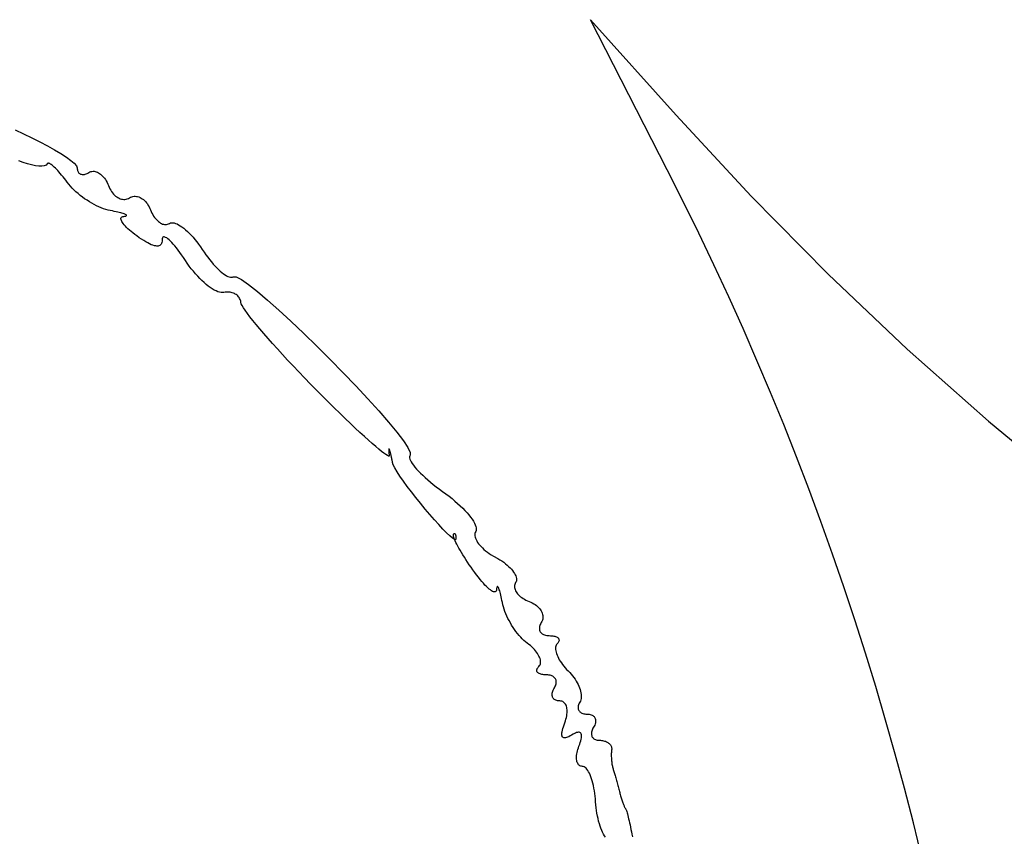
# Model space of a CAD drawing. Header units: metres. Extents: x 7 to 471, y 42 to 513.
# Tile 52 of 85: x 166 to 193, y 214 to 236. Entities that reach past the tile are written whole.
import ezdxf

# ---------------------------------------------------------------- set-up
doc = ezdxf.new("R2010")
doc.units = ezdxf.units.M

msp = doc.modelspace()

# ---------------------------------------------------------------- linework, layer by layer
for p, q in [((183.492, 232.355), (181.423, 236.406)), ((181.423, 236.406), (183.734, 233.826)), ((183.734, 233.826), (185.758, 231.639)), ((165.896, 233.432), (166.123, 233.327)), ((166.123, 233.327), (166.347, 233.22)), ((166.347, 233.22), (166.563, 233.111)), ((166.563, 233.111), (166.768, 233.002)), ((166.768, 233.002), (166.958, 232.896)), ((166.958, 232.896), (167.129, 232.794)), ((167.129, 232.794), (167.278, 232.698)), ((166.113, 232.55), (165.995, 232.593)), ((166.228, 232.513), (166.113, 232.55)), ((166.338, 232.484), (166.228, 232.513)), ((166.761, 232.517), (166.729, 232.482)), ((166.768, 232.526), (166.761, 232.517)), ((166.778, 232.531), (166.768, 232.526)), ((166.792, 232.532), (166.778, 232.531)), ((166.807, 232.528), (166.792, 232.532)), ((166.826, 232.521), (166.807, 232.528)), ((166.846, 232.51), (166.826, 232.521)), ((166.869, 232.495), (166.846, 232.51)), ((167.278, 232.698), (167.4, 232.609)), ((167.4, 232.609), (167.491, 232.53)), ((167.491, 232.53), (167.549, 232.461)), ((166.44, 232.463), (166.338, 232.484)), ((166.532, 232.452), (166.44, 232.463)), ((166.612, 232.45), (166.532, 232.452)), ((166.679, 232.46), (166.612, 232.45)), ((166.729, 232.482), (166.679, 232.46)), ((166.894, 232.476), (166.869, 232.495)), ((166.92, 232.454), (166.894, 232.476)), ((166.949, 232.429), (166.92, 232.454)), ((166.979, 232.4), (166.949, 232.429)), ((167.011, 232.368), (166.979, 232.4)), ((167.043, 232.334), (167.011, 232.368)), ((167.077, 232.296), (167.043, 232.334)), ((167.113, 232.256), (167.077, 232.296)), ((167.149, 232.213), (167.113, 232.256)), ((167.549, 232.461), (167.569, 232.406)), ((167.569, 232.406), (167.57, 232.381)), ((167.57, 232.381), (167.574, 232.357)), ((167.574, 232.357), (167.579, 232.335)), ((167.579, 232.335), (167.586, 232.315)), ((167.586, 232.315), (167.594, 232.297)), ((167.594, 232.297), (167.605, 232.281)), ((167.605, 232.281), (167.617, 232.267)), ((167.617, 232.267), (167.631, 232.255)), ((167.631, 232.255), (167.646, 232.245)), ((167.646, 232.245), (167.662, 232.237)), ((167.786, 232.236), (167.81, 232.244)), ((167.81, 232.244), (167.834, 232.254)), ((167.834, 232.254), (167.859, 232.266)), ((167.859, 232.266), (167.885, 232.281)), ((167.885, 232.281), (167.912, 232.295)), ((167.912, 232.295), (167.939, 232.306)), ((167.939, 232.306), (167.967, 232.312)), ((167.967, 232.312), (167.996, 232.315)), ((167.996, 232.315), (168.025, 232.314)), ((168.025, 232.314), (168.054, 232.309)), ((168.054, 232.309), (168.083, 232.301)), ((168.083, 232.301), (168.112, 232.29)), ((168.112, 232.29), (168.141, 232.276)), ((168.141, 232.276), (168.17, 232.258)), ((168.17, 232.258), (168.199, 232.237)), ((183.924, 231.5), (183.492, 232.355)), ((167.186, 232.168), (167.149, 232.213)), ((167.223, 232.121), (167.186, 232.168)), ((167.261, 232.071), (167.223, 232.121)), ((167.299, 232.02), (167.261, 232.071)), ((167.34, 231.967), (167.299, 232.02)), ((167.662, 232.237), (167.68, 232.232)), ((167.68, 232.232), (167.699, 232.228)), ((167.699, 232.228), (167.719, 232.227)), ((167.719, 232.227), (167.74, 232.228)), ((167.74, 232.228), (167.763, 232.231)), ((167.763, 232.231), (167.786, 232.236)), ((168.199, 232.237), (168.226, 232.213)), ((168.226, 232.213), (168.254, 232.187)), ((168.254, 232.187), (168.28, 232.157)), ((168.28, 232.157), (168.305, 232.125)), ((168.305, 232.125), (168.329, 232.09)), ((168.329, 232.09), (168.352, 232.053)), ((168.352, 232.053), (168.374, 232.013)), ((168.374, 232.013), (168.394, 231.971)), ((167.384, 231.915), (167.34, 231.967)), ((167.431, 231.863), (167.384, 231.915)), ((167.482, 231.812), (167.431, 231.863)), ((167.535, 231.762), (167.482, 231.812)), ((167.591, 231.713), (167.535, 231.762)), ((167.649, 231.665), (167.591, 231.713)), ((168.394, 231.971), (168.412, 231.927)), ((168.412, 231.927), (168.43, 231.883)), ((168.43, 231.883), (168.451, 231.841)), ((168.451, 231.841), (168.473, 231.802)), ((168.473, 231.802), (168.497, 231.765)), ((168.497, 231.765), (168.522, 231.731)), ((168.522, 231.731), (168.549, 231.7)), ((167.709, 231.619), (167.649, 231.665)), ((167.77, 231.575), (167.709, 231.619)), ((167.833, 231.532), (167.77, 231.575)), ((167.896, 231.491), (167.833, 231.532)), ((167.96, 231.453), (167.896, 231.491)), ((168.025, 231.417), (167.96, 231.453)), ((168.549, 231.7), (168.577, 231.671)), ((168.577, 231.671), (168.605, 231.646)), ((168.605, 231.646), (168.635, 231.623)), ((168.635, 231.623), (168.666, 231.604)), ((168.666, 231.604), (168.697, 231.588)), ((168.697, 231.588), (168.729, 231.575)), ((168.729, 231.575), (168.761, 231.565)), ((168.761, 231.565), (168.793, 231.559)), ((168.793, 231.559), (168.825, 231.556)), ((168.825, 231.556), (168.857, 231.557)), ((168.857, 231.557), (168.889, 231.562)), ((168.889, 231.562), (168.92, 231.57)), ((168.92, 231.57), (168.951, 231.582)), ((168.951, 231.582), (169.01, 231.615)), ((169.01, 231.615), (169.041, 231.627)), ((169.041, 231.627), (169.072, 231.636)), ((169.072, 231.636), (169.104, 231.64)), ((169.104, 231.64), (169.136, 231.641)), ((169.136, 231.641), (169.168, 231.638)), ((169.168, 231.638), (169.2, 231.632)), ((169.2, 231.632), (169.232, 231.623)), ((169.232, 231.623), (169.264, 231.61)), ((169.264, 231.61), (169.295, 231.593)), ((169.295, 231.593), (169.326, 231.574)), ((169.326, 231.574), (169.356, 231.551)), ((169.356, 231.551), (169.385, 231.526)), ((169.385, 231.526), (169.412, 231.497)), ((169.412, 231.497), (169.439, 231.466)), ((169.439, 231.466), (169.464, 231.432)), ((184.344, 230.644), (183.924, 231.5)), ((185.758, 231.639), (187.837, 229.534)), ((168.09, 231.384), (168.025, 231.417)), ((168.154, 231.354), (168.09, 231.384)), ((168.218, 231.327), (168.154, 231.354)), ((168.281, 231.303), (168.218, 231.327)), ((168.342, 231.283), (168.281, 231.303)), ((168.402, 231.266), (168.342, 231.283)), ((168.461, 231.253), (168.402, 231.266)), ((168.517, 231.243), (168.461, 231.253)), ((168.569, 231.232), (168.517, 231.243)), ((168.618, 231.221), (168.569, 231.232)), ((168.663, 231.211), (168.618, 231.221)), ((168.705, 231.201), (168.663, 231.211)), ((168.743, 231.191), (168.705, 231.201)), ((168.777, 231.181), (168.743, 231.191)), ((168.807, 231.171), (168.777, 231.181)), ((169.464, 231.432), (169.488, 231.395)), ((169.488, 231.395), (169.51, 231.356)), ((169.51, 231.356), (169.531, 231.314)), ((169.531, 231.314), (169.549, 231.27)), ((169.549, 231.27), (169.567, 231.226)), ((169.567, 231.226), (169.587, 231.184)), ((169.587, 231.184), (169.609, 231.144)), ((168.749, 231.028), (168.75, 231.046)), ((168.753, 231.007), (168.749, 231.028)), ((168.75, 231.046), (168.755, 231.062)), ((168.762, 230.984), (168.753, 231.007)), ((168.755, 231.062), (168.765, 231.075)), ((168.774, 230.958), (168.762, 230.984)), ((168.765, 231.075), (168.78, 231.086)), ((168.792, 230.93), (168.774, 230.958)), ((168.78, 231.086), (168.8, 231.093)), ((168.813, 230.901), (168.792, 230.93)), ((168.8, 231.093), (168.825, 231.097)), ((168.833, 231.162), (168.807, 231.171)), ((168.825, 231.097), (168.85, 231.099)), ((168.855, 231.154), (168.833, 231.162)), ((168.85, 231.099), (168.869, 231.103)), ((168.873, 231.145), (168.855, 231.154)), ((168.869, 231.103), (168.884, 231.107)), ((168.886, 231.138), (168.873, 231.145)), ((168.884, 231.107), (168.894, 231.112)), ((168.895, 231.13), (168.886, 231.138)), ((168.894, 231.112), (168.899, 231.117)), ((168.899, 231.123), (168.895, 231.13)), ((168.899, 231.117), (168.899, 231.123)), ((169.609, 231.144), (169.631, 231.106)), ((169.631, 231.106), (169.655, 231.071)), ((169.655, 231.071), (169.68, 231.039)), ((169.68, 231.039), (169.705, 231.009)), ((169.705, 231.009), (169.732, 230.982)), ((169.732, 230.982), (169.759, 230.958)), ((169.759, 230.958), (169.786, 230.937)), ((169.786, 230.937), (169.814, 230.918)), ((169.814, 230.918), (169.843, 230.903)), ((170.06, 230.906), (170.087, 230.919)), ((170.087, 230.919), (170.117, 230.925)), ((170.117, 230.925), (170.149, 230.925)), ((170.149, 230.925), (170.185, 230.919)), ((170.185, 230.919), (170.223, 230.908)), ((168.838, 230.869), (168.813, 230.901)), ((168.868, 230.836), (168.838, 230.869)), ((168.901, 230.801), (168.868, 230.836)), ((168.938, 230.765), (168.901, 230.801)), ((168.979, 230.728), (168.938, 230.765)), ((169.023, 230.689), (168.979, 230.728)), ((169.071, 230.65), (169.023, 230.689)), ((169.123, 230.61), (169.071, 230.65)), ((169.843, 230.903), (169.871, 230.891)), ((169.871, 230.891), (169.899, 230.883)), ((169.899, 230.883), (169.927, 230.878)), ((169.927, 230.878), (169.955, 230.876)), ((169.955, 230.876), (169.982, 230.878)), ((169.982, 230.878), (170.009, 230.884)), ((170.009, 230.884), (170.035, 230.893)), ((170.035, 230.893), (170.06, 230.906)), ((170.223, 230.908), (170.263, 230.892)), ((170.263, 230.892), (170.306, 230.87)), ((170.306, 230.87), (170.35, 230.843)), ((170.35, 230.843), (170.396, 230.812)), ((170.396, 230.812), (170.444, 230.776)), ((170.444, 230.776), (170.492, 230.735)), ((170.492, 230.735), (170.542, 230.691)), ((170.542, 230.691), (170.592, 230.642)), ((169.178, 230.569), (169.123, 230.61)), ((169.243, 230.522), (169.178, 230.569)), ((169.305, 230.48), (169.243, 230.522)), ((169.364, 230.442), (169.305, 230.48)), ((169.42, 230.408), (169.364, 230.442)), ((169.473, 230.379), (169.42, 230.408)), ((169.855, 230.396), (169.846, 230.369)), ((169.861, 230.429), (169.855, 230.396)), ((169.862, 230.465), (169.861, 230.429)), ((169.865, 230.494), (169.862, 230.465)), ((169.871, 230.517), (169.865, 230.494)), ((169.881, 230.532), (169.871, 230.517)), ((169.894, 230.541), (169.881, 230.532)), ((169.912, 230.544), (169.894, 230.541)), ((169.932, 230.54), (169.912, 230.544)), ((169.956, 230.531), (169.932, 230.54)), ((169.983, 230.515), (169.956, 230.531)), ((170.013, 230.493), (169.983, 230.515)), ((170.046, 230.466), (170.013, 230.493)), ((170.081, 230.433), (170.046, 230.466)), ((170.119, 230.394), (170.081, 230.433)), ((170.158, 230.351), (170.119, 230.394)), ((170.592, 230.642), (170.643, 230.589)), ((170.643, 230.589), (170.694, 230.533)), ((170.694, 230.533), (170.745, 230.473)), ((170.745, 230.473), (170.795, 230.409)), ((170.795, 230.409), (170.846, 230.343)), ((184.753, 229.787), (184.344, 230.644)), ((169.522, 230.354), (169.473, 230.379)), ((169.568, 230.333), (169.522, 230.354)), ((169.611, 230.317), (169.568, 230.333)), ((169.651, 230.305), (169.611, 230.317)), ((169.687, 230.298), (169.651, 230.305)), ((169.72, 230.295), (169.687, 230.298)), ((169.75, 230.296), (169.72, 230.295)), ((169.776, 230.302), (169.75, 230.296)), ((169.799, 230.312), (169.776, 230.302)), ((169.818, 230.326), (169.799, 230.312)), ((169.834, 230.345), (169.818, 230.326)), ((169.846, 230.369), (169.834, 230.345)), ((170.2, 230.302), (170.158, 230.351)), ((170.244, 230.248), (170.2, 230.302)), ((170.29, 230.189), (170.244, 230.248)), ((170.337, 230.126), (170.29, 230.189)), ((170.386, 230.058), (170.337, 230.126)), ((170.846, 230.343), (170.895, 230.274)), ((170.895, 230.274), (170.944, 230.202)), ((170.944, 230.202), (170.992, 230.129)), ((170.992, 230.129), (171.041, 230.06)), ((170.436, 229.986), (170.386, 230.058)), ((170.487, 229.91), (170.436, 229.986)), ((170.539, 229.832), (170.487, 229.91)), ((171.041, 230.06), (171.091, 229.993)), ((171.091, 229.993), (171.141, 229.929)), ((171.141, 229.929), (171.19, 229.868)), ((171.19, 229.868), (171.24, 229.811)), ((170.593, 229.757), (170.539, 229.832)), ((170.648, 229.684), (170.593, 229.757)), ((170.705, 229.614), (170.648, 229.684)), ((170.762, 229.546), (170.705, 229.614)), ((171.24, 229.811), (171.289, 229.757)), ((171.289, 229.757), (171.337, 229.707)), ((171.337, 229.707), (171.384, 229.661)), ((171.384, 229.661), (171.43, 229.619)), ((171.43, 229.619), (171.475, 229.581)), ((185.151, 228.929), (184.753, 229.787)), ((170.82, 229.482), (170.762, 229.546)), ((170.878, 229.422), (170.82, 229.482)), ((170.935, 229.365), (170.878, 229.422)), ((170.993, 229.311), (170.935, 229.365)), ((171.475, 229.581), (171.518, 229.548)), ((171.518, 229.548), (171.559, 229.52)), ((171.559, 229.52), (171.599, 229.496)), ((171.599, 229.496), (171.636, 229.477)), ((171.636, 229.477), (171.67, 229.464)), ((171.67, 229.464), (171.702, 229.456)), ((171.702, 229.456), (171.731, 229.454)), ((171.731, 229.454), (171.757, 229.458)), ((171.757, 229.458), (171.78, 229.468)), ((171.78, 229.468), (171.861, 229.463)), ((171.861, 229.463), (172.001, 229.39)), ((172.001, 229.39), (172.193, 229.257)), ((187.837, 229.534), (189.971, 227.512)), ((171.05, 229.262), (170.993, 229.311)), ((171.106, 229.217), (171.05, 229.262)), ((171.161, 229.177), (171.106, 229.217)), ((171.215, 229.141), (171.161, 229.177)), ((171.267, 229.11), (171.215, 229.141)), ((171.317, 229.085), (171.267, 229.11)), ((171.365, 229.065), (171.317, 229.085)), ((171.41, 229.05), (171.365, 229.065)), ((172.193, 229.257), (172.43, 229.071)), ((172.43, 229.071), (172.704, 228.839)), ((171.453, 229.042), (171.41, 229.05)), ((171.492, 229.039), (171.453, 229.042)), ((171.529, 229.043), (171.492, 229.039)), ((171.563, 229.049), (171.529, 229.043)), ((171.597, 229.052), (171.563, 229.049)), ((171.63, 229.053), (171.597, 229.052)), ((171.663, 229.052), (171.63, 229.053)), ((171.694, 229.049), (171.663, 229.052)), ((171.725, 229.043), (171.694, 229.049)), ((171.755, 229.035), (171.725, 229.043)), ((171.783, 229.025), (171.755, 229.035)), ((171.81, 229.014), (171.783, 229.025)), ((171.836, 229), (171.81, 229.014)), ((171.86, 228.985), (171.836, 229)), ((171.883, 228.968), (171.86, 228.985)), ((171.903, 228.949), (171.883, 228.968)), ((171.922, 228.928), (171.903, 228.949)), ((171.939, 228.907), (171.922, 228.928)), ((171.953, 228.883), (171.939, 228.907)), ((171.965, 228.858), (171.953, 228.883)), ((171.975, 228.832), (171.965, 228.858)), ((171.983, 228.805), (171.975, 228.832)), ((171.987, 228.776), (171.983, 228.805)), ((172.704, 228.839), (173.009, 228.569)), ((185.538, 228.07), (185.151, 228.929)), ((171.997, 228.741), (171.987, 228.776)), ((172.02, 228.693), (171.997, 228.741)), ((172.055, 228.633), (172.02, 228.693)), ((172.102, 228.562), (172.055, 228.633)), ((172.161, 228.48), (172.102, 228.562)), ((173.009, 228.569), (173.337, 228.266)), ((172.23, 228.389), (172.161, 228.48)), ((172.309, 228.288), (172.23, 228.389)), ((172.398, 228.178), (172.309, 228.288)), ((173.337, 228.266), (173.682, 227.938)), ((172.497, 228.06), (172.398, 228.178)), ((172.603, 227.935), (172.497, 228.06)), ((185.914, 227.209), (185.538, 228.07)), ((172.718, 227.803), (172.603, 227.935)), ((172.841, 227.664), (172.718, 227.803)), ((173.682, 227.938), (174.036, 227.593)), ((172.97, 227.52), (172.841, 227.664)), ((173.106, 227.371), (172.97, 227.52)), ((174.036, 227.593), (174.393, 227.237)), ((189.971, 227.512), (192.159, 225.572)), ((173.248, 227.217), (173.106, 227.371)), ((173.395, 227.06), (173.248, 227.217)), ((174.393, 227.237), (174.745, 226.877)), ((186.28, 226.346), (185.914, 227.209)), ((173.548, 226.9), (173.395, 227.06)), ((173.704, 226.737), (173.548, 226.9)), ((173.865, 226.572), (173.704, 226.737)), ((174.745, 226.877), (175.086, 226.521)), ((174.028, 226.406), (173.865, 226.572)), ((174.191, 226.242), (174.028, 226.406)), ((175.086, 226.521), (175.408, 226.176)), ((174.351, 226.084), (174.191, 226.242)), ((175.408, 226.176), (175.705, 225.848)), ((186.635, 225.48), (186.28, 226.346)), ((174.506, 225.931), (174.351, 226.084)), ((174.657, 225.784), (174.506, 225.931)), ((174.802, 225.643), (174.657, 225.784)), ((174.941, 225.51), (174.802, 225.643)), ((175.705, 225.848), (175.969, 225.546)), ((175.074, 225.384), (174.941, 225.51)), ((175.2, 225.266), (175.074, 225.384)), ((175.969, 225.546), (176.194, 225.275)), ((186.98, 224.611), (186.635, 225.48)), ((192.159, 225.572), (194.4, 223.714)), ((175.319, 225.157), (175.2, 225.266)), ((175.43, 225.056), (175.319, 225.157)), ((176.194, 225.275), (176.372, 225.042)), ((175.532, 224.965), (175.43, 225.056)), ((175.626, 224.884), (175.532, 224.965)), ((175.71, 224.813), (175.626, 224.884)), ((175.784, 224.753), (175.71, 224.813)), ((175.977, 224.811), (175.976, 224.804)), ((175.976, 224.804), (175.976, 224.795)), ((175.978, 224.816), (175.977, 224.811)), ((175.979, 224.82), (175.978, 224.816)), ((175.981, 224.822), (175.979, 224.82)), ((175.983, 224.822), (175.981, 224.822)), ((175.985, 224.821), (175.983, 224.822)), ((175.988, 224.819), (175.985, 224.821)), ((175.991, 224.814), (175.988, 224.819)), ((175.994, 224.808), (175.991, 224.814)), ((175.998, 224.8), (175.994, 224.808)), ((176.372, 225.042), (176.496, 224.856)), ((176.496, 224.856), (176.559, 224.723)), ((175.847, 224.704), (175.784, 224.753)), ((175.9, 224.666), (175.847, 224.704)), ((175.941, 224.641), (175.9, 224.666)), ((175.97, 224.628), (175.941, 224.641)), ((175.987, 224.629), (175.97, 224.628)), ((175.976, 224.795), (175.976, 224.786)), ((175.976, 224.786), (175.976, 224.775)), ((175.976, 224.775), (175.977, 224.762)), ((175.977, 224.762), (175.978, 224.749)), ((175.978, 224.749), (175.979, 224.734)), ((175.979, 224.734), (175.981, 224.718)), ((175.981, 224.718), (175.983, 224.701)), ((175.983, 224.701), (175.985, 224.682)), ((175.985, 224.682), (175.988, 224.663)), ((175.991, 224.643), (175.987, 224.629)), ((175.988, 224.663), (175.991, 224.643)), ((176.002, 224.79), (175.998, 224.8)), ((176.006, 224.779), (176.002, 224.79)), ((176.01, 224.766), (176.006, 224.779)), ((176.014, 224.752), (176.01, 224.766)), ((176.018, 224.737), (176.014, 224.752)), ((176.023, 224.721), (176.018, 224.737)), ((176.027, 224.704), (176.023, 224.721)), ((176.032, 224.686), (176.027, 224.704)), ((176.036, 224.667), (176.032, 224.686)), ((176.041, 224.648), (176.036, 224.667)), ((176.046, 224.628), (176.041, 224.648)), ((176.05, 224.607), (176.046, 224.628)), ((176.055, 224.586), (176.05, 224.607)), ((176.059, 224.564), (176.055, 224.586)), ((176.063, 224.543), (176.059, 224.564)), ((176.067, 224.521), (176.063, 224.543)), ((176.542, 224.631), (176.536, 224.607)), ((176.536, 224.607), (176.537, 224.579)), ((176.537, 224.579), (176.545, 224.546)), ((176.555, 224.651), (176.542, 224.631)), ((176.545, 224.546), (176.56, 224.509)), ((176.559, 224.723), (176.555, 224.651)), ((187.314, 223.739), (186.98, 224.611)), ((176.071, 224.499), (176.067, 224.521)), ((176.075, 224.477), (176.071, 224.499)), ((176.079, 224.455), (176.075, 224.477)), ((176.099, 224.392), (176.079, 224.455)), ((176.14, 224.308), (176.099, 224.392)), ((176.201, 224.205), (176.14, 224.308)), ((176.56, 224.509), (176.582, 224.469)), ((176.582, 224.469), (176.609, 224.426)), ((176.609, 224.426), (176.643, 224.379)), ((176.643, 224.379), (176.682, 224.33)), ((176.682, 224.33), (176.727, 224.278)), ((176.727, 224.278), (176.777, 224.224)), ((176.279, 224.085), (176.201, 224.205)), ((176.371, 223.953), (176.279, 224.085)), ((176.777, 224.224), (176.833, 224.167)), ((176.833, 224.167), (176.893, 224.109)), ((176.893, 224.109), (176.958, 224.049)), ((176.958, 224.049), (177.027, 223.988)), ((176.475, 223.81), (176.371, 223.953)), ((176.588, 223.661), (176.475, 223.81)), ((177.027, 223.988), (177.1, 223.926)), ((177.1, 223.926), (177.178, 223.863)), ((177.178, 223.863), (177.259, 223.8)), ((177.259, 223.8), (177.343, 223.736)), ((176.708, 223.507), (176.588, 223.661)), ((176.833, 223.352), (176.708, 223.507)), ((177.343, 223.736), (177.431, 223.673)), ((177.431, 223.673), (177.519, 223.609)), ((177.519, 223.609), (177.604, 223.544)), ((177.604, 223.544), (177.685, 223.479)), ((177.685, 223.479), (177.763, 223.414)), ((187.639, 222.862), (187.314, 223.739)), ((176.96, 223.198), (176.833, 223.352)), ((177.763, 223.414), (177.836, 223.349)), ((177.836, 223.349), (177.906, 223.285)), ((177.906, 223.285), (177.972, 223.221)), ((177.972, 223.221), (178.033, 223.158)), ((177.086, 223.049), (176.96, 223.198)), ((177.21, 222.908), (177.086, 223.049)), ((178.033, 223.158), (178.089, 223.097)), ((178.089, 223.097), (178.14, 223.038)), ((178.14, 223.038), (178.186, 222.98)), ((178.186, 222.98), (178.226, 222.924)), ((177.328, 222.777), (177.21, 222.908)), ((177.439, 222.659), (177.328, 222.777)), ((178.226, 222.924), (178.261, 222.871)), ((178.261, 222.871), (178.289, 222.821)), ((178.289, 222.821), (178.312, 222.774)), ((178.312, 222.774), (178.328, 222.73)), ((178.328, 222.73), (178.338, 222.69)), ((178.338, 222.69), (178.34, 222.654)), ((187.954, 221.981), (187.639, 222.862)), ((177.539, 222.558), (177.439, 222.659)), ((177.626, 222.476), (177.539, 222.558)), ((177.699, 222.416), (177.626, 222.476)), ((177.745, 222.387), (177.699, 222.416)), ((177.714, 222.504), (177.713, 222.489)), ((177.713, 222.489), (177.716, 222.468)), ((177.718, 222.515), (177.714, 222.504)), ((177.716, 222.468), (177.724, 222.442)), ((177.725, 222.521), (177.718, 222.515)), ((177.724, 222.442), (177.735, 222.411)), ((177.731, 222.526), (177.725, 222.521)), ((177.738, 222.53), (177.731, 222.526)), ((177.744, 222.532), (177.738, 222.53)), ((177.75, 222.533), (177.744, 222.532)), ((177.756, 222.532), (177.75, 222.533)), ((177.761, 222.53), (177.756, 222.532)), ((177.766, 222.527), (177.761, 222.53)), ((177.771, 222.523), (177.766, 222.527)), ((177.776, 222.517), (177.771, 222.523)), ((177.78, 222.51), (177.776, 222.517)), ((177.784, 222.502), (177.78, 222.51)), ((177.788, 222.493), (177.784, 222.502)), ((177.791, 222.483), (177.788, 222.493)), ((177.794, 222.471), (177.791, 222.483)), ((177.796, 222.459), (177.794, 222.471)), ((177.798, 222.445), (177.796, 222.459)), ((177.799, 222.431), (177.798, 222.445)), ((177.8, 222.416), (177.799, 222.431)), ((177.8, 222.399), (177.8, 222.416)), ((178.302, 222.539), (178.299, 222.508)), ((178.299, 222.508), (178.301, 222.477)), ((178.301, 222.477), (178.307, 222.443)), ((178.31, 222.567), (178.302, 222.539)), ((178.307, 222.443), (178.317, 222.409)), ((178.324, 222.594), (178.31, 222.567)), ((178.335, 222.621), (178.324, 222.594)), ((178.34, 222.654), (178.335, 222.621)), ((177.735, 222.411), (177.745, 222.387)), ((177.749, 222.376), (177.745, 222.387)), ((177.745, 222.387), (177.753, 222.381)), ((177.767, 222.337), (177.749, 222.376)), ((177.753, 222.381), (177.788, 222.375)), ((177.788, 222.294), (177.767, 222.337)), ((177.788, 222.375), (177.8, 222.399)), ((177.813, 222.247), (177.788, 222.294)), ((177.84, 222.196), (177.813, 222.247)), ((177.87, 222.142), (177.84, 222.196)), ((178.317, 222.409), (178.332, 222.373)), ((178.332, 222.373), (178.352, 222.337)), ((178.352, 222.337), (178.375, 222.299)), ((178.375, 222.299), (178.402, 222.262)), ((178.402, 222.262), (178.433, 222.224)), ((178.433, 222.224), (178.468, 222.186)), ((178.468, 222.186), (178.506, 222.148)), ((178.506, 222.148), (178.547, 222.11)), ((177.903, 222.085), (177.87, 222.142)), ((177.939, 222.026), (177.903, 222.085)), ((177.976, 221.964), (177.939, 222.026)), ((178.017, 221.9), (177.976, 221.964)), ((178.059, 221.833), (178.017, 221.9)), ((178.547, 222.11), (178.592, 222.072)), ((178.592, 222.072), (178.639, 222.035)), ((178.639, 222.035), (178.69, 221.999)), ((178.69, 221.999), (178.744, 221.964)), ((178.744, 221.964), (178.8, 221.93)), ((178.8, 221.93), (178.917, 221.865)), ((188.259, 221.096), (187.954, 221.981)), ((178.103, 221.766), (178.059, 221.833)), ((178.15, 221.696), (178.103, 221.766)), ((178.198, 221.626), (178.15, 221.696)), ((178.247, 221.554), (178.198, 221.626)), ((178.917, 221.865), (178.973, 221.831)), ((178.973, 221.831), (179.027, 221.796)), ((179.027, 221.796), (179.078, 221.76)), ((179.078, 221.76), (179.125, 221.723)), ((179.125, 221.723), (179.17, 221.686)), ((179.17, 221.686), (179.212, 221.648)), ((179.212, 221.648), (179.25, 221.611)), ((178.297, 221.484), (178.247, 221.554)), ((178.346, 221.418), (178.297, 221.484)), ((178.395, 221.355), (178.346, 221.418)), ((178.441, 221.297), (178.395, 221.355)), ((179.25, 221.611), (179.285, 221.573)), ((179.285, 221.573), (179.316, 221.535)), ((179.316, 221.535), (179.344, 221.498)), ((179.344, 221.498), (179.368, 221.462)), ((179.368, 221.462), (179.387, 221.426)), ((179.387, 221.426), (179.403, 221.391)), ((179.403, 221.391), (179.414, 221.357)), ((179.414, 221.357), (179.42, 221.325)), ((178.487, 221.243), (178.441, 221.297)), ((178.531, 221.193), (178.487, 221.243)), ((178.573, 221.147), (178.531, 221.193)), ((178.613, 221.106), (178.573, 221.147)), ((178.651, 221.07), (178.613, 221.106)), ((178.896, 221.087), (178.892, 221.071)), ((178.901, 221.097), (178.896, 221.087)), ((178.906, 221.103), (178.901, 221.097)), ((178.912, 221.104), (178.906, 221.103)), ((178.919, 221.101), (178.912, 221.104)), ((178.926, 221.092), (178.919, 221.101)), ((178.934, 221.08), (178.926, 221.092)), ((179.371, 221.133), (179.37, 221.106)), ((179.37, 221.106), (179.371, 221.079)), ((179.377, 221.16), (179.371, 221.133)), ((179.386, 221.186), (179.377, 221.16)), ((179.399, 221.211), (179.386, 221.186)), ((179.412, 221.237), (179.399, 221.211)), ((179.42, 221.264), (179.412, 221.237)), ((179.42, 221.325), (179.422, 221.294)), ((179.422, 221.294), (179.42, 221.264)), ((188.555, 220.205), (188.259, 221.096)), ((178.687, 221.039), (178.651, 221.07)), ((178.72, 221.013), (178.687, 221.039)), ((178.751, 220.992), (178.72, 221.013)), ((178.779, 220.976), (178.751, 220.992)), ((178.804, 220.965), (178.779, 220.976)), ((178.827, 220.961), (178.804, 220.965)), ((178.846, 220.961), (178.827, 220.961)), ((178.861, 220.968), (178.846, 220.961)), ((178.873, 220.981), (178.861, 220.968)), ((178.881, 221), (178.873, 220.981)), ((178.885, 221.025), (178.881, 221)), ((178.888, 221.051), (178.885, 221.025)), ((178.892, 221.071), (178.888, 221.051)), ((178.943, 221.063), (178.934, 221.08)), ((178.951, 221.041), (178.943, 221.063)), ((178.96, 221.016), (178.951, 221.041)), ((178.97, 220.986), (178.96, 221.016)), ((178.98, 220.953), (178.97, 220.986)), ((178.99, 220.915), (178.98, 220.953)), ((179, 220.874), (178.99, 220.915)), ((179.01, 220.829), (179, 220.874)), ((179.021, 220.78), (179.01, 220.829)), ((179.371, 221.079), (179.377, 221.051)), ((179.377, 221.051), (179.385, 221.023)), ((179.385, 221.023), (179.397, 220.994)), ((179.397, 220.994), (179.412, 220.966)), ((179.412, 220.966), (179.431, 220.939)), ((179.431, 220.939), (179.452, 220.911)), ((179.452, 220.911), (179.476, 220.884)), ((179.476, 220.884), (179.503, 220.858)), ((179.503, 220.858), (179.533, 220.832)), ((179.533, 220.832), (179.566, 220.807)), ((179.031, 220.728), (179.021, 220.78)), ((179.042, 220.672), (179.031, 220.728)), ((179.055, 220.614), (179.042, 220.672)), ((179.07, 220.554), (179.055, 220.614)), ((179.089, 220.494), (179.07, 220.554)), ((179.566, 220.807), (179.601, 220.784)), ((179.601, 220.784), (179.638, 220.761)), ((179.638, 220.761), (179.678, 220.74)), ((179.678, 220.74), (179.72, 220.72)), ((179.72, 220.72), (179.765, 220.702)), ((179.765, 220.702), (179.809, 220.684)), ((179.809, 220.684), (179.851, 220.663)), ((179.851, 220.663), (179.89, 220.641)), ((179.89, 220.641), (179.927, 220.617)), ((179.927, 220.617), (179.961, 220.592)), ((179.961, 220.592), (179.992, 220.565)), ((179.992, 220.565), (180.021, 220.538)), ((179.111, 220.432), (179.089, 220.494)), ((179.135, 220.37), (179.111, 220.432)), ((179.162, 220.308), (179.135, 220.37)), ((179.192, 220.246), (179.162, 220.308)), ((180.021, 220.538), (180.046, 220.509)), ((180.046, 220.509), (180.069, 220.479)), ((180.069, 220.479), (180.088, 220.449)), ((180.088, 220.449), (180.105, 220.418)), ((180.105, 220.418), (180.118, 220.386)), ((180.118, 220.386), (180.127, 220.354)), ((180.127, 220.354), (180.134, 220.322)), ((180.134, 220.322), (180.136, 220.29)), ((180.136, 220.29), (180.136, 220.259)), ((179.224, 220.185), (179.192, 220.246)), ((179.258, 220.124), (179.224, 220.185)), ((179.293, 220.064), (179.258, 220.124)), ((179.331, 220.005), (179.293, 220.064)), ((180.047, 220.024), (180.043, 219.998)), ((180.055, 220.051), (180.047, 220.024)), ((180.065, 220.078), (180.055, 220.051)), ((180.078, 220.107), (180.065, 220.078)), ((180.094, 220.136), (180.078, 220.107)), ((180.111, 220.166), (180.094, 220.136)), ((180.123, 220.196), (180.111, 220.166)), ((180.131, 220.227), (180.123, 220.196)), ((180.136, 220.259), (180.131, 220.227)), ((188.841, 219.309), (188.555, 220.205)), ((179.37, 219.948), (179.331, 220.005)), ((179.41, 219.892), (179.37, 219.948)), ((179.451, 219.839), (179.41, 219.892)), ((179.494, 219.788), (179.451, 219.839)), ((179.537, 219.74), (179.494, 219.788)), ((180.043, 219.998), (180.042, 219.973)), ((180.042, 219.973), (180.044, 219.949)), ((180.044, 219.949), (180.049, 219.926)), ((180.049, 219.926), (180.056, 219.905)), ((180.056, 219.905), (180.067, 219.885)), ((180.067, 219.885), (180.08, 219.866)), ((180.08, 219.866), (180.095, 219.849)), ((180.095, 219.849), (180.113, 219.834)), ((180.113, 219.834), (180.134, 219.82)), ((180.134, 219.82), (180.157, 219.809)), ((180.157, 219.809), (180.182, 219.799)), ((180.182, 219.799), (180.21, 219.791)), ((180.21, 219.791), (180.241, 219.785)), ((180.241, 219.785), (180.273, 219.782)), ((180.273, 219.782), (180.308, 219.781)), ((180.308, 219.781), (180.342, 219.78)), ((180.342, 219.78), (180.375, 219.778)), ((180.375, 219.778), (180.405, 219.774)), ((180.405, 219.774), (180.433, 219.769)), ((180.433, 219.769), (180.458, 219.763)), ((180.458, 219.763), (180.481, 219.756)), ((180.481, 219.756), (180.502, 219.748)), ((179.581, 219.695), (179.537, 219.74)), ((179.626, 219.652), (179.581, 219.695)), ((179.67, 219.614), (179.626, 219.652)), ((179.715, 219.579), (179.67, 219.614)), ((179.759, 219.546), (179.715, 219.579)), ((179.8, 219.512), (179.759, 219.546)), ((179.839, 219.477), (179.8, 219.512)), ((180.484, 219.495), (180.479, 219.467)), ((180.493, 219.52), (180.484, 219.495)), ((180.505, 219.543), (180.493, 219.52)), ((180.502, 219.748), (180.52, 219.738)), ((180.521, 219.562), (180.505, 219.543)), ((180.52, 219.738), (180.536, 219.728)), ((180.538, 219.58), (180.521, 219.562)), ((180.536, 219.728), (180.549, 219.716)), ((180.551, 219.597), (180.538, 219.58)), ((180.549, 219.716), (180.559, 219.704)), ((180.561, 219.614), (180.551, 219.597)), ((180.559, 219.704), (180.567, 219.691)), ((180.568, 219.631), (180.561, 219.614)), ((180.567, 219.691), (180.571, 219.677)), ((180.572, 219.647), (180.568, 219.631)), ((180.571, 219.677), (180.573, 219.662)), ((180.573, 219.662), (180.572, 219.647)), ((179.875, 219.442), (179.839, 219.477)), ((179.908, 219.407), (179.875, 219.442)), ((179.939, 219.371), (179.908, 219.407)), ((179.966, 219.336), (179.939, 219.371)), ((179.991, 219.3), (179.966, 219.336)), ((180.013, 219.265), (179.991, 219.3)), ((180.031, 219.231), (180.013, 219.265)), ((180.047, 219.197), (180.031, 219.231)), ((180.479, 219.467), (180.477, 219.437)), ((180.477, 219.437), (180.479, 219.404)), ((180.479, 219.404), (180.484, 219.37)), ((180.484, 219.37), (180.492, 219.333)), ((180.492, 219.333), (180.504, 219.296)), ((180.504, 219.296), (180.519, 219.256)), ((180.519, 219.256), (180.536, 219.216)), ((189.118, 218.407), (188.841, 219.309)), ((180.029, 218.952), (180.046, 218.972)), ((180.046, 218.972), (180.059, 218.994)), ((180.059, 219.164), (180.047, 219.197)), ((180.068, 219.132), (180.059, 219.164)), ((180.059, 218.994), (180.068, 219.018)), ((180.073, 219.102), (180.068, 219.132)), ((180.068, 219.018), (180.073, 219.045)), ((180.075, 219.072), (180.073, 219.102)), ((180.073, 219.045), (180.075, 219.072)), ((180.536, 219.216), (180.557, 219.174)), ((180.557, 219.174), (180.58, 219.132)), ((180.58, 219.132), (180.607, 219.089)), ((180.607, 219.089), (180.636, 219.046)), ((180.636, 219.046), (180.667, 219.002)), ((180.667, 219.002), (180.702, 218.958)), ((180.702, 218.958), (180.738, 218.914)), ((179.972, 218.847), (179.974, 218.863)), ((179.973, 218.831), (179.972, 218.847)), ((179.977, 218.816), (179.973, 218.831)), ((179.974, 218.863), (179.979, 218.879)), ((179.984, 218.803), (179.977, 218.816)), ((179.979, 218.879), (179.986, 218.897)), ((179.994, 218.79), (179.984, 218.803)), ((179.986, 218.897), (179.997, 218.915)), ((180.006, 218.778), (179.994, 218.79)), ((179.997, 218.915), (180.012, 218.933)), ((180.021, 218.767), (180.006, 218.778)), ((180.012, 218.933), (180.029, 218.952)), ((180.039, 218.757), (180.021, 218.767)), ((180.059, 218.748), (180.039, 218.757)), ((180.082, 218.74), (180.059, 218.748)), ((180.107, 218.734), (180.082, 218.74)), ((180.134, 218.729), (180.107, 218.734)), ((180.164, 218.725), (180.134, 218.729)), ((180.197, 218.723), (180.164, 218.725)), ((180.231, 218.722), (180.197, 218.723)), ((180.266, 218.721), (180.231, 218.722)), ((180.298, 218.718), (180.266, 218.721)), ((180.329, 218.712), (180.298, 218.718)), ((180.356, 218.704), (180.329, 218.712)), ((180.382, 218.694), (180.356, 218.704)), ((180.405, 218.683), (180.382, 218.694)), ((180.738, 218.914), (180.777, 218.871)), ((180.777, 218.871), (180.819, 218.828)), ((180.819, 218.828), (180.86, 218.785)), ((180.86, 218.785), (180.899, 218.74)), ((180.899, 218.74), (180.936, 218.695)), ((180.936, 218.695), (180.971, 218.649)), ((180.426, 218.669), (180.405, 218.683)), ((180.444, 218.654), (180.426, 218.669)), ((180.46, 218.637), (180.444, 218.654)), ((180.473, 218.619), (180.46, 218.637)), ((180.462, 218.398), (180.475, 218.426)), ((180.483, 218.599), (180.473, 218.619)), ((180.475, 218.426), (180.485, 218.454)), ((180.491, 218.577), (180.483, 218.599)), ((180.485, 218.454), (180.492, 218.481)), ((180.495, 218.555), (180.491, 218.577)), ((180.492, 218.481), (180.496, 218.506)), ((180.497, 218.531), (180.495, 218.555)), ((180.496, 218.506), (180.497, 218.531)), ((180.971, 218.649), (181.003, 218.602)), ((181.003, 218.602), (181.033, 218.555)), ((181.033, 218.555), (181.06, 218.508)), ((181.06, 218.508), (181.084, 218.461)), ((181.084, 218.461), (181.105, 218.415)), ((180.386, 218.208), (180.39, 218.232)), ((180.386, 218.184), (180.386, 218.208)), ((180.387, 218.161), (180.386, 218.184)), ((180.392, 218.14), (180.387, 218.161)), ((180.39, 218.232), (180.396, 218.258)), ((180.396, 218.258), (180.404, 218.285)), ((180.404, 218.285), (180.415, 218.312)), ((180.415, 218.312), (180.429, 218.341)), ((180.429, 218.341), (180.446, 218.369)), ((180.446, 218.369), (180.462, 218.398)), ((181.105, 218.415), (181.124, 218.369)), ((181.124, 218.369), (181.14, 218.323)), ((181.14, 218.323), (181.152, 218.279)), ((181.152, 218.279), (181.162, 218.236)), ((181.162, 218.236), (181.168, 218.195)), ((181.168, 218.195), (181.171, 218.155)), ((189.386, 217.499), (189.118, 218.407)), ((180.398, 218.12), (180.392, 218.14)), ((180.407, 218.102), (180.398, 218.12)), ((180.419, 218.085), (180.407, 218.102)), ((180.432, 218.07), (180.419, 218.085)), ((180.449, 218.056), (180.432, 218.07)), ((180.467, 218.044), (180.449, 218.056)), ((180.487, 218.035), (180.467, 218.044)), ((180.51, 218.027), (180.487, 218.035)), ((180.535, 218.021), (180.51, 218.027)), ((180.562, 218.018), (180.535, 218.021)), ((180.59, 218.017), (180.562, 218.018)), ((180.619, 218.015), (180.59, 218.017)), ((180.646, 218.009), (180.619, 218.015)), ((180.671, 218), (180.646, 218.009)), ((180.693, 217.987), (180.671, 218)), ((180.713, 217.97), (180.693, 217.987)), ((180.731, 217.951), (180.713, 217.97)), ((180.747, 217.928), (180.731, 217.951)), ((180.761, 217.903), (180.747, 217.928)), ((180.772, 217.875), (180.761, 217.903)), ((181.097, 217.91), (181.091, 217.886)), ((181.107, 217.936), (181.097, 217.91)), ((181.119, 217.962), (181.107, 217.936)), ((181.134, 217.988), (181.119, 217.962)), ((181.148, 218.016), (181.134, 217.988)), ((181.159, 218.047), (181.148, 218.016)), ((181.167, 218.081), (181.159, 218.047)), ((181.171, 218.117), (181.167, 218.081)), ((181.171, 218.155), (181.171, 218.117)), ((180.78, 217.844), (180.772, 217.875)), ((180.786, 217.811), (180.78, 217.844)), ((180.78, 217.615), (180.787, 217.658)), ((180.79, 217.776), (180.786, 217.811)), ((180.787, 217.658), (180.79, 217.699)), ((180.792, 217.738), (180.79, 217.776)), ((180.79, 217.699), (180.792, 217.738)), ((181.087, 217.862), (181.086, 217.839)), ((181.086, 217.839), (181.088, 217.818)), ((181.091, 217.886), (181.087, 217.862)), ((181.088, 217.818), (181.092, 217.797)), ((181.092, 217.797), (181.099, 217.777)), ((181.099, 217.777), (181.108, 217.759)), ((181.108, 217.759), (181.12, 217.742)), ((181.12, 217.742), (181.134, 217.727)), ((181.134, 217.727), (181.151, 217.713)), ((181.151, 217.713), (181.169, 217.7)), ((181.169, 217.7), (181.19, 217.689)), ((181.19, 217.689), (181.214, 217.68)), ((181.214, 217.68), (181.239, 217.673)), ((181.239, 217.673), (181.267, 217.668)), ((181.267, 217.668), (181.296, 217.665)), ((181.296, 217.665), (181.328, 217.664)), ((181.328, 217.664), (181.359, 217.663)), ((181.359, 217.663), (181.389, 217.659)), ((181.389, 217.659), (181.416, 217.654)), ((181.416, 217.654), (181.441, 217.646)), ((181.441, 217.646), (181.464, 217.636)), ((181.464, 217.636), (181.484, 217.624)), ((180.689, 217.32), (180.707, 217.373)), ((180.707, 217.373), (180.728, 217.43)), ((180.728, 217.43), (180.745, 217.478)), ((180.745, 217.478), (180.759, 217.525)), ((180.759, 217.525), (180.771, 217.57)), ((180.771, 217.57), (180.78, 217.615)), ((181.484, 217.624), (181.502, 217.611)), ((181.502, 217.611), (181.518, 217.596)), ((181.518, 217.596), (181.531, 217.579)), ((181.534, 217.368), (181.521, 217.34)), ((181.531, 217.579), (181.542, 217.56)), ((181.545, 217.396), (181.534, 217.368)), ((181.542, 217.56), (181.551, 217.54)), ((181.553, 217.422), (181.545, 217.396)), ((181.551, 217.54), (181.556, 217.519)), ((181.558, 217.448), (181.553, 217.422)), ((181.556, 217.519), (181.559, 217.497)), ((181.56, 217.473), (181.558, 217.448)), ((181.559, 217.497), (181.56, 217.473)), ((189.645, 216.583), (189.386, 217.499)), ((180.647, 217.121), (180.649, 217.153)), ((180.649, 217.094), (180.647, 217.121)), ((180.649, 217.153), (180.654, 217.188)), ((180.654, 217.188), (180.663, 217.228)), ((180.663, 217.228), (180.674, 217.272)), ((180.674, 217.272), (180.689, 217.32)), ((180.95, 217.118), (180.911, 217.095)), ((180.985, 217.137), (180.95, 217.118)), ((181.018, 217.151), (180.985, 217.137)), ((181.047, 217.162), (181.018, 217.151)), ((181.074, 217.169), (181.047, 217.162)), ((181.098, 217.172), (181.074, 217.169)), ((181.118, 217.171), (181.098, 217.172)), ((181.136, 217.166), (181.118, 217.171)), ((181.15, 217.157), (181.136, 217.166)), ((181.162, 217.144), (181.15, 217.157)), ((181.17, 217.127), (181.162, 217.144)), ((181.176, 217.106), (181.17, 217.127)), ((181.178, 217.082), (181.176, 217.106)), ((181.449, 217.174), (181.446, 217.149)), ((181.446, 217.149), (181.446, 217.126)), ((181.446, 217.126), (181.448, 217.103)), ((181.448, 217.103), (181.453, 217.082)), ((181.455, 217.2), (181.449, 217.174)), ((181.463, 217.227), (181.455, 217.2)), ((181.474, 217.254), (181.463, 217.227)), ((181.488, 217.282), (181.474, 217.254)), ((181.504, 217.311), (181.488, 217.282)), ((181.521, 217.34), (181.504, 217.311)), ((180.653, 217.071), (180.649, 217.094)), ((180.661, 217.052), (180.653, 217.071)), ((180.671, 217.038), (180.661, 217.052)), ((180.685, 217.027), (180.671, 217.038)), ((180.702, 217.021), (180.685, 217.027)), ((180.723, 217.019), (180.702, 217.021)), ((180.746, 217.021), (180.723, 217.019)), ((180.773, 217.028), (180.746, 217.021)), ((180.803, 217.038), (180.773, 217.028)), ((180.836, 217.053), (180.803, 217.038)), ((180.872, 217.072), (180.836, 217.053)), ((180.911, 217.095), (180.872, 217.072)), ((181.11, 216.8), (181.129, 216.852)), ((181.129, 216.852), (181.145, 216.9)), ((181.145, 216.9), (181.158, 216.944)), ((181.158, 216.944), (181.167, 216.984)), ((181.167, 216.984), (181.174, 217.02)), ((181.174, 217.02), (181.178, 217.053)), ((181.178, 217.053), (181.178, 217.082)), ((181.453, 217.082), (181.46, 217.062)), ((181.46, 217.062), (181.47, 217.044)), ((181.47, 217.044), (181.482, 217.027)), ((181.482, 217.027), (181.496, 217.011)), ((181.496, 217.011), (181.513, 216.998)), ((181.513, 216.998), (181.532, 216.986)), ((181.532, 216.986), (181.553, 216.976)), ((181.553, 216.976), (181.577, 216.969)), ((181.577, 216.969), (181.602, 216.963)), ((181.602, 216.963), (181.63, 216.96)), ((181.63, 216.96), (181.66, 216.958)), ((181.66, 216.958), (181.69, 216.957)), ((181.69, 216.957), (181.72, 216.955)), ((181.72, 216.955), (181.748, 216.951)), ((181.748, 216.951), (181.775, 216.945)), ((181.775, 216.945), (181.801, 216.937)), ((181.801, 216.937), (181.826, 216.929)), ((181.826, 216.929), (181.85, 216.919)), ((181.85, 216.919), (181.872, 216.907)), ((181.872, 216.907), (181.892, 216.894)), ((181.892, 216.894), (181.911, 216.881)), ((181.911, 216.881), (181.928, 216.866)), ((181.928, 216.866), (181.944, 216.85)), ((181.944, 216.85), (181.957, 216.833)), ((181.957, 216.833), (181.969, 216.815)), ((181.047, 216.549), (181.052, 216.588)), ((181.052, 216.588), (181.059, 216.628)), ((181.059, 216.628), (181.068, 216.669)), ((181.068, 216.669), (181.08, 216.712)), ((181.08, 216.712), (181.094, 216.756)), ((181.094, 216.756), (181.11, 216.8)), ((181.969, 216.815), (181.978, 216.796)), ((181.978, 216.796), (181.986, 216.777)), ((181.983, 216.597), (181.982, 216.57)), ((181.982, 216.57), (181.982, 216.543)), ((181.984, 216.623), (181.983, 216.597)), ((181.986, 216.647), (181.984, 216.623)), ((181.986, 216.777), (181.991, 216.757)), ((181.989, 216.671), (181.986, 216.647)), ((181.992, 216.694), (181.989, 216.671)), ((181.991, 216.757), (181.994, 216.736)), ((181.994, 216.715), (181.992, 216.694)), ((181.994, 216.736), (181.994, 216.715)), ((189.895, 215.661), (189.645, 216.583)), ((181.044, 216.477), (181.045, 216.512)), ((181.046, 216.444), (181.044, 216.477)), ((181.045, 216.512), (181.047, 216.549)), ((181.05, 216.413), (181.046, 216.444)), ((181.056, 216.385), (181.05, 216.413)), ((181.064, 216.359), (181.056, 216.385)), ((181.075, 216.335), (181.064, 216.359)), ((181.087, 216.314), (181.075, 216.335)), ((181.101, 216.296), (181.087, 216.314)), ((181.982, 216.543), (181.982, 216.515)), ((181.982, 216.515), (181.984, 216.486)), ((181.984, 216.486), (181.985, 216.458)), ((181.985, 216.458), (181.987, 216.429)), ((181.987, 216.429), (181.99, 216.4)), ((181.99, 216.4), (181.993, 216.372)), ((181.993, 216.372), (181.997, 216.343)), ((181.997, 216.343), (182.001, 216.315)), ((182.001, 216.315), (182.006, 216.288)), ((181.117, 216.281), (181.101, 216.296)), ((181.136, 216.269), (181.117, 216.281)), ((181.156, 216.26), (181.136, 216.269)), ((181.178, 216.254), (181.156, 216.26)), ((181.202, 216.252), (181.178, 216.254)), ((181.227, 216.249), (181.202, 216.252)), ((181.251, 216.24), (181.227, 216.249)), ((181.276, 216.224), (181.251, 216.24)), ((181.3, 216.203), (181.276, 216.224)), ((181.324, 216.177), (181.3, 216.203)), ((181.347, 216.145), (181.324, 216.177)), ((181.369, 216.108), (181.347, 216.145)), ((181.391, 216.067), (181.369, 216.108)), ((181.412, 216.021), (181.391, 216.067)), ((182.006, 216.288), (182.011, 216.261)), ((182.011, 216.261), (182.016, 216.236)), ((182.016, 216.236), (182.022, 216.211)), ((182.022, 216.211), (182.029, 216.187)), ((182.029, 216.187), (182.036, 216.165)), ((182.036, 216.165), (182.043, 216.142)), ((182.043, 216.142), (182.051, 216.117)), ((182.051, 216.117), (182.059, 216.091)), ((182.059, 216.091), (182.067, 216.063)), ((182.067, 216.063), (182.076, 216.034)), ((181.432, 215.971), (181.412, 216.021)), ((181.451, 215.916), (181.432, 215.971)), ((181.468, 215.859), (181.451, 215.916)), ((181.485, 215.797), (181.468, 215.859)), ((181.5, 215.733), (181.485, 215.797)), ((182.076, 216.034), (182.085, 216.004)), ((182.085, 216.004), (182.094, 215.972)), ((182.094, 215.972), (182.103, 215.94)), ((182.103, 215.94), (182.113, 215.907)), ((182.113, 215.907), (182.122, 215.874)), ((182.122, 215.874), (182.132, 215.84)), ((182.132, 215.84), (182.141, 215.806)), ((182.141, 215.806), (182.15, 215.772)), ((182.15, 215.772), (182.16, 215.739)), ((181.514, 215.666), (181.5, 215.733)), ((181.527, 215.595), (181.514, 215.666)), ((181.538, 215.523), (181.527, 215.595)), ((181.547, 215.448), (181.538, 215.523)), ((182.16, 215.739), (182.169, 215.705)), ((182.169, 215.705), (182.178, 215.672)), ((182.178, 215.672), (182.186, 215.639)), ((182.186, 215.639), (182.194, 215.608)), ((182.194, 215.608), (182.202, 215.577)), ((182.202, 215.577), (182.21, 215.547)), ((182.21, 215.547), (182.217, 215.518)), ((182.217, 215.518), (182.225, 215.489)), ((190.137, 214.731), (189.895, 215.661)), ((181.554, 215.372), (181.547, 215.448)), ((181.56, 215.293), (181.554, 215.372)), ((181.566, 215.214), (181.56, 215.293)), ((182.225, 215.489), (182.233, 215.46)), ((182.233, 215.46), (182.241, 215.431)), ((182.241, 215.431), (182.25, 215.403)), ((182.25, 215.403), (182.258, 215.376)), ((182.258, 215.376), (182.267, 215.348)), ((182.267, 215.348), (182.275, 215.322)), ((182.275, 215.322), (182.284, 215.297)), ((182.284, 215.297), (182.293, 215.272)), ((182.293, 215.272), (182.301, 215.249)), ((182.301, 215.249), (182.31, 215.226)), ((181.573, 215.137), (181.566, 215.214)), ((181.583, 215.06), (181.573, 215.137)), ((181.595, 214.985), (181.583, 215.06)), ((181.609, 214.912), (181.595, 214.985)), ((182.31, 215.226), (182.318, 215.206)), ((182.318, 215.206), (182.326, 215.186)), ((182.326, 215.186), (182.334, 215.168)), ((182.334, 215.168), (182.342, 215.152)), ((182.342, 215.152), (182.349, 215.138)), ((182.349, 215.138), (182.356, 215.125)), ((182.356, 215.125), (182.362, 215.115)), ((182.362, 215.115), (182.368, 215.106)), ((182.368, 215.106), (182.374, 215.096)), ((182.374, 215.096), (182.382, 215.08)), ((182.382, 215.08), (182.389, 215.059)), ((182.389, 215.059), (182.398, 215.033)), ((182.398, 215.033), (182.408, 215.002)), ((182.408, 215.002), (182.418, 214.967)), ((181.624, 214.841), (181.609, 214.912)), ((181.641, 214.772), (181.624, 214.841)), ((181.66, 214.705), (181.641, 214.772)), ((182.418, 214.967), (182.428, 214.927)), ((182.428, 214.927), (182.439, 214.883)), ((182.439, 214.883), (182.451, 214.836)), ((182.451, 214.836), (182.463, 214.785)), ((182.463, 214.785), (182.476, 214.73)), ((182.476, 214.73), (182.488, 214.673)), ((190.424, 213.561), (190.137, 214.731)), ((181.68, 214.642), (181.66, 214.705)), ((181.701, 214.582), (181.68, 214.642)), ((181.724, 214.525), (181.701, 214.582)), ((181.747, 214.472), (181.724, 214.525)), ((181.772, 214.424), (181.747, 214.472)), ((182.488, 214.673), (182.501, 214.613)), ((182.501, 214.613), (182.514, 214.55)), ((182.514, 214.55), (182.527, 214.485)), ((182.527, 214.485), (182.541, 214.419)), ((181.798, 214.379), (181.772, 214.424)), ((181.824, 214.339), (181.798, 214.379)), ((182.541, 214.419), (182.554, 214.35))]:
    msp.add_line(p, q)

doc.saveas('drawing.dxf')
